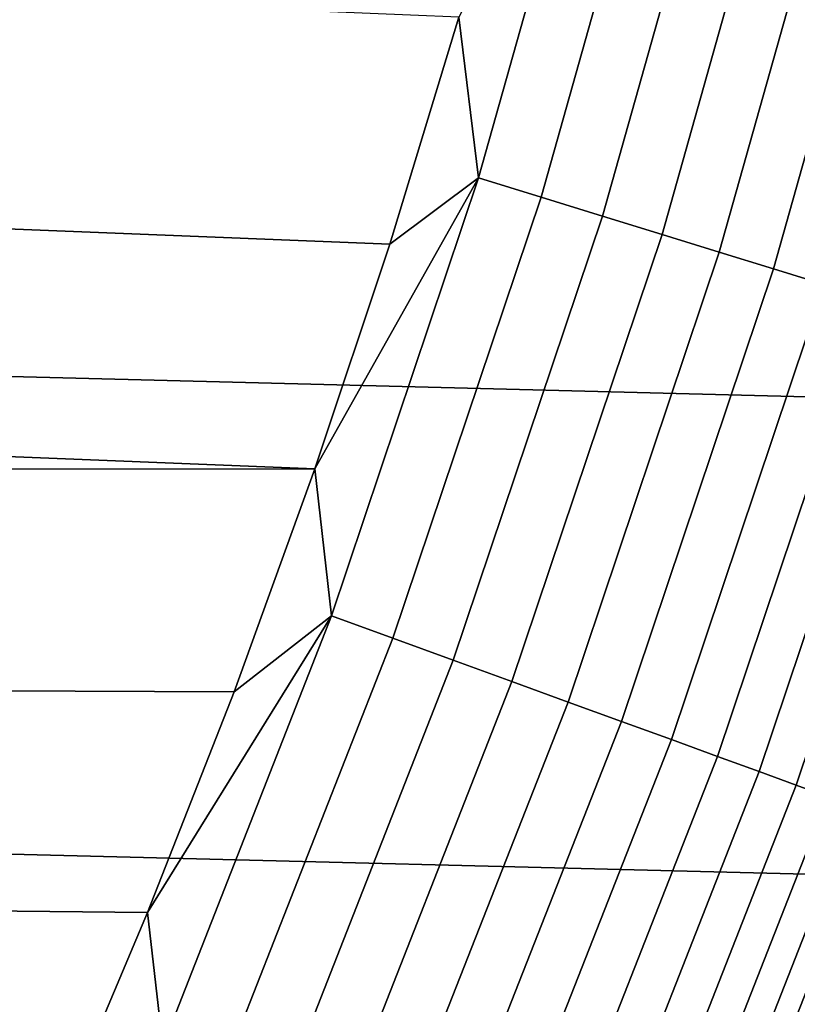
# Model space of a CAD drawing. Header units: metres. Extents: x -22 to 95, y -240 to 22.
# Tile 106 of 180: x 18.71 to 20.44, y -7.93 to -5.73. Entities that reach past the tile are written whole.
import ezdxf

# ---------------------------------------------------------------- set-up
doc = ezdxf.new("R2010")
doc.units = ezdxf.units.M
doc.layers.add('solid_10_151_013_XXX', color=7, linetype='CONTINUOUS')

msp = doc.modelspace()

# ---------------------------------------------------------------- linework, layer by layer
at = {"layer": 'solid_10_151_013_XXX'}
for points in [[(20.99091, -6.586448), (-21.297699, -5.514322), (-21.54973, -4.428241), (21.297699, -5.514322)], [(19.727776, -6.085213, 134.992981), (20.006575, -5.0943, 134.992981), (19.683601, -5.727629, 135)], [(19.867083, -6.128183, 134.971558), (20.14785, -5.130273, 134.971558), (20.006575, -5.0943, 134.992981), (19.727776, -6.085213, 134.992981)], [(20.003708, -6.170327, 134.935928), (20.286407, -5.165554, 134.935928), (20.14785, -5.130273, 134.971558), (19.867083, -6.128183, 134.971558)], [(20.136335, -6.211237, 134.886444), (20.420908, -5.199802, 134.886444), (20.286407, -5.165554, 134.935928), (20.003708, -6.170327, 134.935928)], [(20.263681, -6.250518, 134.823578), (20.550055, -5.232687, 134.823578), (20.420908, -5.199802, 134.886444), (20.136335, -6.211237, 134.886444)], [(20.384521, -6.287792, 134.74794), (20.672602, -5.263891, 134.74794), (20.550055, -5.232687, 134.823578), (20.263681, -6.250518, 134.823578)], [(8.502153, -5.264345, 135), (8.161953, -5.777755, 135), (19.529554, -6.232685, 135), (19.683601, -5.727629, 135)], [(20.497686, -6.322699, 134.660263), (20.787365, -5.293114, 134.660263), (20.672602, -5.263891, 134.74794), (20.384521, -6.287792, 134.74794)], [(20.630594, -7.640606), (-20.99091, -6.586448), (-21.297699, -5.514322), (20.99091, -6.586448)], [(19.727776, -6.085213, 134.992981), (19.683601, -5.727629, 135), (19.529554, -6.232685, 135)], [(8.161953, -5.777755, 135), (7.790793, -6.269247, 135), (19.362616, -6.733426, 135), (19.529554, -6.232685, 135)], [(19.727776, -6.085213, 134.992981), (19.529554, -6.232685, 135), (19.362616, -6.733426, 135)], [(19.399929, -7.060997, 134.992981), (19.727776, -6.085213, 134.992981), (19.362616, -6.733426, 135)], [(19.536922, -7.110858, 134.971558), (19.867083, -6.128183, 134.971558), (19.727776, -6.085213, 134.992981), (19.399929, -7.060997, 134.992981)], [(19.671276, -7.159759, 134.935928), (20.003708, -6.170327, 134.935928), (19.867083, -6.128183, 134.971558), (19.536922, -7.110858, 134.971558)], [(19.801699, -7.207229, 134.886444), (20.136335, -6.211237, 134.886444), (20.003708, -6.170327, 134.935928), (19.671276, -7.159759, 134.935928)], [(19.926929, -7.25281, 134.823578), (20.263681, -6.250518, 134.823578), (20.136335, -6.211237, 134.886444), (19.801699, -7.207229, 134.886444)], [(7.790793, -6.269247, 135), (7.390082, -6.736959, 135), (19.362616, -6.733426, 135)], [(20.045761, -7.29606, 134.74794), (20.384521, -6.287792, 134.74794), (20.263681, -6.250518, 134.823578), (19.926929, -7.25281, 134.823578)], [(20.157045, -7.336564, 134.660263), (20.497686, -6.322699, 134.660263), (20.384521, -6.287792, 134.74794), (20.045761, -7.29606, 134.74794)], [(20.259708, -7.373931, 134.561386), (20.602083, -6.354901, 134.561386), (20.497686, -6.322699, 134.660263), (20.157045, -7.336564, 134.660263)], [(20.35276, -7.407799, 134.452271), (20.696709, -6.384089, 134.452271), (20.602083, -6.354901, 134.561386), (20.259708, -7.373931, 134.561386)], [(20.435303, -7.437842, 134.333969), (20.780645, -6.40998, 134.333969), (20.696709, -6.384089, 134.452271), (20.35276, -7.407799, 134.452271)], [(20.50654, -7.46377, 134.207611), (20.853086, -6.432325, 134.207611), (20.780645, -6.40998, 134.333969), (20.435303, -7.437842, 134.333969)], [(20.217182, -8.675555), (-20.630594, -7.640606), (-20.99091, -6.586448), (20.630594, -7.640606)], [(7.390082, -6.736959, 135), (6.961338, -7.179115, 135), (19.18277, -7.229879, 135), (19.362616, -6.733426, 135)], [(19.399929, -7.060997, 134.992981), (19.362616, -6.733426, 135), (19.18277, -7.229879, 135)], [(19.399929, -7.060997, 134.992981), (19.18277, -7.229879, 135), (18.990273, -7.721365, 135)], [(19.023851, -8.019226, 134.992981), (19.399929, -7.060997, 134.992981), (18.990273, -7.721365, 135)], [(19.158188, -8.075853, 134.971558), (19.536922, -7.110858, 134.971558), (19.399929, -7.060997, 134.992981), (19.023851, -8.019226, 134.992981)], [(19.28994, -8.131392, 134.935928), (19.671276, -7.159759, 134.935928), (19.536922, -7.110858, 134.971558), (19.158188, -8.075853, 134.971558)], [(19.417833, -8.185304, 134.886444), (19.801699, -7.207229, 134.886444), (19.671276, -7.159759, 134.935928), (19.28994, -8.131392, 134.935928)], [(6.961338, -7.179115, 135), (6.506188, -7.594039, 135), (18.990273, -7.721365, 135), (19.18277, -7.229879, 135)], [(19.540636, -8.237069, 134.823578), (19.926929, -7.25281, 134.823578), (19.801699, -7.207229, 134.886444), (19.417833, -8.185304, 134.886444)], [(19.657164, -8.286189, 134.74794), (20.045761, -7.29606, 134.74794), (19.926929, -7.25281, 134.823578), (19.540636, -8.237069, 134.823578)], [(19.766291, -8.332191, 134.660263), (20.157045, -7.336564, 134.660263), (20.045761, -7.29606, 134.74794), (19.657164, -8.286189, 134.74794)], [(19.866964, -8.374627, 134.561386), (20.259708, -7.373931, 134.561386), (20.157045, -7.336564, 134.660263), (19.766291, -8.332191, 134.660263)], [(19.958212, -8.413092, 134.452271), (20.35276, -7.407799, 134.452271), (20.259708, -7.373931, 134.561386), (19.866964, -8.374627, 134.561386)], [(20.039154, -8.447212, 134.333969), (20.435303, -7.437842, 134.333969), (20.35276, -7.407799, 134.452271), (19.958212, -8.413092, 134.452271)], [(20.109011, -8.476659, 134.207611), (20.50654, -7.46377, 134.207611), (20.435303, -7.437842, 134.333969), (20.039154, -8.447212, 134.333969)], [(20.167107, -8.501148, 134.074432), (20.565784, -7.485333, 134.074432), (20.50654, -7.46377, 134.207611), (20.109011, -8.476659, 134.207611)], [(20.212881, -8.520444, 133.935715), (20.612463, -7.502323, 133.935715), (20.565784, -7.485333, 134.074432), (20.167107, -8.501148, 134.074432)], [(20.245892, -8.534359, 133.792786), (20.646128, -7.514575, 133.792786), (20.612463, -7.502323, 133.935715), (20.212881, -8.520444, 133.935715)], [(20.265821, -8.54276, 133.647018), (20.666451, -7.521973, 133.647018), (20.646128, -7.514575, 133.792786), (20.245892, -8.534359, 133.792786)], [(20.265821, -8.54276, 133.647018), (20.630547, -7.640718, 133.5), (20.666451, -7.521973, 133.647018)], [(6.506188, -7.594039, 135), (6.026359, -7.980158, 135), (18.785126, -8.207856, 135), (18.990273, -7.721365, 135)], [(20.217072, -8.675832, 133.5), (20.540878, -7.878601, 105.871834), (20.63789, -7.620862, 105.98027), (20.630547, -7.640718, 133.5)], [(19.751564, -9.68892), (-20.217182, -8.675555), (-20.630594, -7.640606), (20.217182, -8.675555)], [(20.265821, -8.54276, 133.647018), (20.217072, -8.675832, 133.5), (20.630547, -7.640718, 133.5)], [(20.335508, -8.39447, 62.357697), (20.227034, -8.652577, 62.478989), (20.217182, -8.675555), (20.630594, -7.640606)], [(20.44009, -8.136504, 62.240826), (20.335508, -8.39447, 62.357697), (20.630594, -7.640606)], [(19.023851, -8.019226, 134.992981), (18.990273, -7.721365, 135), (18.785126, -8.207856, 135)], [(20.217072, -8.675832, 133.5), (20.440096, -8.13649, 105.759178), (20.540878, -7.878601, 105.871834)]]:
    msp.add_3dface(points, dxfattribs=at)

doc.saveas('drawing.dxf')
